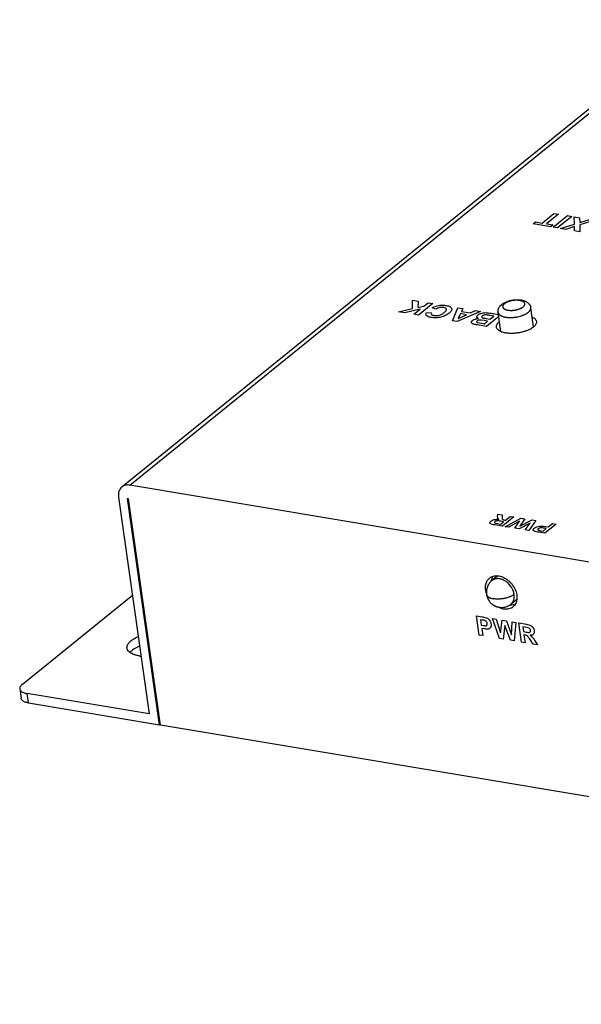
# Paper-space layout 'HD-MD4X2-4K-E_1' of a CAD drawing. Header units: inches. Extents: x 0 to 22, y 0 to 17.
# Tile 13 of 34: x 11.6 to 13.6, y 6.6 to 10.3. Entities that reach past the tile are written whole.
import ezdxf

# ---------------------------------------------------------------- set-up
doc = ezdxf.new("R2010")
doc.units = ezdxf.units.IN
doc.header["$LTSCALE"] = 1.21
doc.header["$MEASUREMENT"] = 0
doc.layers.get('0').update_dxf_attribs({"linetype": 'CONTINUOUS'})

psp = doc.layouts.new('HD-MD4X2-4K-E_1')

# ---------------------------------------------------------------- linework, layer by layer
at = {"color": 7, "linetype": 'CONTINUOUS'}
for p, q in [((11.9418, 8.557), (14.0714, 10.2821)), ((11.9715, 8.5637), (14.1012, 10.2888)), ((13.4985, 9.5351), (13.5425, 9.5707)), ((13.5593, 9.5679), (13.5153, 9.5323)), ((13.5391, 9.5196), (13.592, 9.5625)), ((13.5425, 9.5707), (13.5593, 9.5679)), ((13.592, 9.5625), (13.6088, 9.5596)), ((13.4649, 9.532), (13.4739, 9.5392)), ((13.531, 9.5209), (13.4649, 9.532)), ((13.4739, 9.5392), (13.4985, 9.5351)), ((13.5153, 9.5323), (13.54, 9.5282)), ((13.54, 9.5282), (13.531, 9.5209)), ((13.6088, 9.5596), (13.5559, 9.5168)), ((13.5665, 9.515), (13.618, 9.5311)), ((13.618, 9.5311), (13.6169, 9.5583)), ((13.6169, 9.5583), (13.6372, 9.5549)), ((13.6372, 9.5549), (13.6377, 9.5373)), ((13.6377, 9.5373), (13.6741, 9.5487)), ((13.6943, 9.5454), (13.6379, 9.5279)), ((13.6379, 9.5279), (13.6386, 9.5029)), ((13.5559, 9.5168), (13.5391, 9.5196)), ((13.586, 9.5117), (13.5665, 9.515)), ((13.6184, 9.5218), (13.586, 9.5117)), ((13.619, 9.5062), (13.6184, 9.5218)), ((13.6386, 9.5029), (13.619, 9.5062)), ((13.0188, 9.2178), (13.0182, 9.2495)), ((13.0182, 9.2495), (13.0399, 9.2459)), ((13.0399, 9.2459), (13.0379, 9.2219)), ((13.0932, 9.237), (13.0403, 9.1941)), ((13.0604, 9.2268), (13.0764, 9.2398)), ((13.0764, 9.2398), (13.0932, 9.237)), ((13.3447, 9.2298), (13.349, 9.2337)), ((12.9669, 9.2064), (13.0188, 9.2178)), ((12.9895, 9.2026), (12.9669, 9.2064)), ((13.047, 9.216), (12.9895, 9.2026)), ((13.0235, 9.1969), (13.047, 9.216)), ((13.0403, 9.1941), (13.0235, 9.1969)), ((13.0379, 9.2219), (13.0604, 9.2268)), ((13.0697, 9.2034), (13.0889, 9.2027)), ((13.1046, 9.216), (13.0916, 9.2214)), ((13.1666, 9.173), (13.1862, 9.2214)), ((13.2698, 9.2075), (13.1844, 9.17)), ((13.1862, 9.2214), (13.2045, 9.2184)), ((13.1962, 9.1993), (13.1881, 9.1815)), ((13.2189, 9.1955), (13.1962, 9.1993)), ((13.2045, 9.2184), (13.1998, 9.2074)), ((13.1998, 9.2074), (13.233, 9.2019)), ((13.233, 9.2019), (13.252, 9.2104)), ((13.252, 9.2104), (13.2698, 9.2075)), ((13.3169, 9.1996), (13.3367, 9.1963)), ((13.3457, 9.1328), (13.3356, 9.2041)), ((13.4665, 9.15), (13.4564, 9.2212)), ((13.1844, 9.17), (13.1666, 9.173)), ((13.1881, 9.1815), (13.2189, 9.1955)), ((13.2605, 9.1661), (13.2747, 9.1635)), ((13.2856, 9.1737), (13.2732, 9.1756)), ((13.2747, 9.1635), (13.2843, 9.1619)), ((13.2843, 9.1619), (13.2965, 9.1718)), ((13.2965, 9.1718), (13.2856, 9.1737)), ((13.2918, 9.1812), (13.3054, 9.179)), ((13.3377, 9.1888), (13.2923, 9.152)), ((13.3195, 9.1904), (13.3039, 9.193)), ((13.3054, 9.179), (13.3195, 9.1904)), ((13.2923, 9.152), (13.2591, 9.1575)), ((18.134, 7.5331), (11.9715, 8.5637)), ((11.9296, 8.5193), (12.0433, 7.7158)), ((12.0812, 7.6752), (11.9625, 8.5138)), ((11.9658, 8.5133), (11.9625, 8.5138)), ((12.0845, 7.6746), (11.9658, 8.5133)), ((13.3338, 8.4478), (13.334, 8.4558)), ((13.334, 8.4558), (13.35, 8.4531)), ((13.3559, 8.4283), (13.346, 8.4299)), ((13.35, 8.4531), (13.3505, 8.444)), ((13.3938, 8.4458), (13.3515, 8.4115)), ((13.36, 8.4342), (13.3627, 8.4337)), ((13.3618, 8.4098), (13.4203, 8.4414)), ((13.3627, 8.4337), (13.3804, 8.4481)), ((13.4151, 8.4298), (13.3753, 8.4075)), ((13.3804, 8.4481), (13.3938, 8.4458)), ((13.3972, 8.4039), (13.4151, 8.4298)), ((13.4346, 8.439), (13.4162, 8.4111)), ((13.4162, 8.4111), (13.4611, 8.4346)), ((13.4203, 8.4414), (13.4346, 8.439)), ((13.4757, 8.4321), (13.4492, 8.3952)), ((13.4611, 8.4346), (13.4757, 8.4321)), ((13.3515, 8.4115), (13.3232, 8.4162)), ((13.325, 8.4231), (13.3347, 8.4213)), ((13.3347, 8.4213), (13.3452, 8.4196)), ((13.3452, 8.4196), (13.3559, 8.4283)), ((13.3753, 8.4075), (13.3618, 8.4098)), ((13.4132, 8.4012), (13.3972, 8.4039)), ((13.4545, 8.4227), (13.4132, 8.4012)), ((13.4354, 8.3975), (13.4545, 8.4227)), ((13.4492, 8.3952), (13.4354, 8.3975)), ((13.4954, 8.3944), (13.5019, 8.3933)), ((13.5019, 8.3933), (13.514, 8.4031)), ((13.514, 8.4031), (13.5066, 8.4043)), ((13.5506, 8.4196), (13.5082, 8.3853)), ((13.5124, 8.4104), (13.5211, 8.4089)), ((13.5211, 8.4089), (13.5371, 8.4218)), ((13.5371, 8.4218), (13.5506, 8.4196)), ((13.5082, 8.3853), (13.4866, 8.3889)), ((13.3342, 8.2275), (13.3127, 8.2101)), ((11.5725, 7.8252), (11.981, 8.1561)), ((13.4048, 8.1404), (13.3833, 8.123)), ((13.2652, 8.0083), (13.2552, 8.0792)), ((13.2552, 8.0792), (13.2768, 8.0756)), ((13.2703, 8.0649), (13.2732, 8.0448)), ((13.2768, 8.0638), (13.2703, 8.0649)), ((13.3401, 7.9958), (13.3142, 8.0693)), ((13.3142, 8.0693), (13.328, 8.067)), ((13.328, 8.067), (13.3449, 8.0166)), ((13.2732, 8.0448), (13.2805, 8.0435)), ((13.2749, 8.0328), (13.2787, 8.006)), ((13.2836, 8.0313), (13.2749, 8.0328)), ((13.3449, 8.0166), (13.3502, 8.0633)), ((13.3502, 8.0633), (13.3662, 8.0606)), ((13.3604, 8.0441), (13.3547, 7.9933)), ((13.3812, 7.9889), (13.3604, 8.0441)), ((13.3662, 8.0606), (13.3849, 8.0091)), ((13.3849, 8.0091), (13.3881, 8.0569)), ((13.3881, 8.0569), (13.4016, 8.0547)), ((13.4016, 8.0547), (13.3955, 7.9865)), ((13.422, 7.9821), (13.4119, 8.053)), ((13.4119, 8.053), (13.4402, 8.0482)), ((13.4271, 8.0387), (13.4296, 8.0207)), ((13.4376, 8.037), (13.4271, 8.0387)), ((13.4474, 8.0351), (13.4376, 8.037)), ((13.2787, 8.006), (13.2652, 8.0083)), ((13.3547, 7.9933), (13.3401, 7.9958)), ((13.4296, 8.0207), (13.4396, 8.0191)), ((13.4312, 8.0094), (13.4354, 7.9798)), ((13.4339, 8.009), (13.4312, 8.0094)), ((11.9871, 7.9566), (11.9812, 7.9523)), ((13.3955, 7.9865), (13.3812, 7.9889)), ((13.4354, 7.9798), (13.422, 7.9821)), ((13.4657, 7.9747), (13.4538, 7.9918)), ((13.4818, 7.9721), (13.4657, 7.9747)), ((13.4717, 7.9872), (13.4818, 7.9721)), ((11.5635, 7.8087), (11.5684, 7.7736)), ((11.5955, 7.7564), (11.5905, 7.7915)), ((12.0433, 7.7158), (11.5905, 7.7915)), ((11.5955, 7.7564), (12.0812, 7.6752)), ((12.0812, 7.6752), (12.0841, 7.6775)), ((18.2733, 6.6396), (12.0845, 7.6746))]:
    psp.add_line(p, q, dxfattribs=at)
for centre, radius, start, end in [((13.3781, 9.0952), 0.0516, 128.9952, 131.8874), ((13.4459, 9.1057), 0.0506, 64.244, 66.1908), ((13.3267, 8.1907), 0.0367, 121.0951, 129.0263), ((13.3511, 8.2052), 0.041, 150.0519, 156.0315), ((13.363, 8.2018), 0.0534, 171.4559, 173.4212), ((13.3674, 8.1872), 0.079, 196.8203, 197.7921), ((13.3856, 8.1736), 0.053, 264.681, 267.7378), ((13.3672, 8.1407), 0.0367, 301.0951, 309.0263), ((13.3866, 8.1614), 0.0408, 283.198, 288.0716), ((12.0302, 8.077), 0.148, 260.5553, 263.2724)]:
    psp.add_arc(centre, radius, start, end, dxfattribs=at)
for points, knots in [([(13.349, 9.2337), (13.3504, 9.2349), (13.3535, 9.2371), (13.3584, 9.24), (13.3637, 9.2426), (13.3693, 9.2448), (13.3752, 9.2467), (13.3814, 9.2483), (13.3877, 9.2496), (13.3942, 9.2505), (13.4006, 9.251), (13.4069, 9.2511), (13.4132, 9.2509), (13.4182, 9.2504), (13.4221, 9.2498), (13.425, 9.2492), (13.4278, 9.2485), (13.4305, 9.2477), (13.4331, 9.2468), (13.4365, 9.2455), (13.4389, 9.2443), (13.4405, 9.2434)], [0, 0, 0, 0, 0.057138, 0.116338, 0.177365, 0.240329, 0.305168, 0.371436, 0.438592, 0.506041, 0.573152, 0.639321, 0.704038, 0.766913, 0.797584, 0.827728, 0.857389, 0.88662, 0.915481, 0.943995, 1, 1, 1, 1]), ([(13.3589, 9.236), (13.3582, 9.2354), (13.3569, 9.2343), (13.3553, 9.2325), (13.354, 9.2306), (13.3532, 9.2291), (13.3528, 9.2278), (13.3526, 9.2269), (13.3525, 9.226), (13.3525, 9.2251), (13.3526, 9.2242), (13.3528, 9.2234), (13.3531, 9.2225), (13.3535, 9.2217), (13.354, 9.2209), (13.3545, 9.2201), (13.3552, 9.2193), (13.3563, 9.2183), (13.3578, 9.2171), (13.36, 9.2159), (13.3625, 9.2148), (13.3652, 9.2138), (13.3683, 9.213), (13.3716, 9.2123), (13.375, 9.2118), (13.3787, 9.2115), (13.3825, 9.2114), (13.3864, 9.2115), (13.3904, 9.2117), (13.3944, 9.2121), (13.3984, 9.2127), (13.4024, 9.2135), (13.4063, 9.2144), (13.41, 9.2154), (13.4136, 9.2166), (13.417, 9.218), (13.4202, 9.2194), (13.4231, 9.221), (13.4257, 9.2226), (13.4274, 9.2238), (13.4281, 9.2244)], [0, 0, 0, 0, 0.027527, 0.052786, 0.07584, 0.096932, 0.106873, 0.116491, 0.12586, 0.135065, 0.144195, 0.153344, 0.162606, 0.172067, 0.181809, 0.191905, 0.202416, 0.213391, 0.236874, 0.262584, 0.290605, 0.320928, 0.35346, 0.388057, 0.424516, 0.462609, 0.502067, 0.542603, 0.583913, 0.625677, 0.667571, 0.709267, 0.750444, 0.790785, 0.829988, 0.867765, 0.903859, 0.938055, 0.970161, 1, 1, 1, 1]), ([(13.4281, 9.2244), (13.4288, 9.225), (13.4301, 9.2261), (13.4317, 9.2279), (13.433, 9.2298), (13.4338, 9.2313), (13.4342, 9.2326), (13.4344, 9.2335), (13.4345, 9.2344), (13.4345, 9.2353), (13.4344, 9.2362), (13.4342, 9.237), (13.4339, 9.2379), (13.4335, 9.2387), (13.4331, 9.2395), (13.4325, 9.2403), (13.4318, 9.2411), (13.4307, 9.2421), (13.4292, 9.2433), (13.427, 9.2445), (13.4246, 9.2456), (13.4218, 9.2466), (13.4187, 9.2474), (13.4155, 9.2481), (13.412, 9.2485), (13.4083, 9.2488), (13.4045, 9.249), (13.4006, 9.2489), (13.3966, 9.2487), (13.3926, 9.2483), (13.3886, 9.2477), (13.3846, 9.2469), (13.3807, 9.246), (13.377, 9.245), (13.3734, 9.2438), (13.37, 9.2424), (13.3668, 9.241), (13.3639, 9.2394), (13.3613, 9.2378), (13.3597, 9.2366), (13.3589, 9.236)], [0, 0, 0, 0, 0.027527, 0.052786, 0.07584, 0.096932, 0.106873, 0.116491, 0.12586, 0.135065, 0.144195, 0.153344, 0.162606, 0.172067, 0.181809, 0.191905, 0.202416, 0.213391, 0.236874, 0.262584, 0.290605, 0.320928, 0.35346, 0.388057, 0.424516, 0.462609, 0.502067, 0.542603, 0.583913, 0.625677, 0.667571, 0.709267, 0.750444, 0.790785, 0.829988, 0.867765, 0.903859, 0.938055, 0.970161, 1, 1, 1, 1]), ([(13.4405, 9.2434), (13.4415, 9.2428), (13.4434, 9.2415), (13.4462, 9.2394), (13.4487, 9.237), (13.4506, 9.2348), (13.452, 9.2328), (13.4529, 9.2313), (13.4538, 9.2298), (13.4545, 9.2281), (13.4552, 9.2265), (13.4559, 9.2242), (13.4562, 9.2224), (13.4564, 9.2212)], [0, 0, 0, 0, 0.122969, 0.245358, 0.368543, 0.49294, 0.55561, 0.618574, 0.681756, 0.745086, 0.808515, 0.872083, 1, 1, 1, 1]), ([(13.1415, 9.1931), (13.141, 9.1928), (13.1356, 9.1902), (13.1238, 9.186), (13.1079, 9.1839), (13.096, 9.1842), (13.0878, 9.1852), (13.0806, 9.1867), (13.0733, 9.1893), (13.0664, 9.1945), (13.0677, 9.2003), (13.0697, 9.2034)], [0, 0, 0, 0, 0.018989, 0.189942, 0.351611, 0.434846, 0.52424, 0.602241, 0.674658, 0.81249, 1, 1, 1, 1]), ([(13.0889, 9.2027), (13.0873, 9.2006), (13.0869, 9.1971), (13.0917, 9.1939), (13.098, 9.1923), (13.1067, 9.1917), (13.1176, 9.1933), (13.1258, 9.1966), (13.1318, 9.2002), (13.1364, 9.2037), (13.1405, 9.2072), (13.1426, 9.2097), (13.1434, 9.2108)], [0, 0, 0, 0, 0.154698, 0.23102, 0.312249, 0.42285, 0.530359, 0.656217, 0.73385, 0.823669, 0.918649, 1, 1, 1, 1]), ([(13.0916, 9.2214), (13.0986, 9.225), (13.1118, 9.2298), (13.1308, 9.231), (13.142, 9.2299), (13.1508, 9.228), (13.1588, 9.2249), (13.1647, 9.2192), (13.1641, 9.2121), (13.1597, 9.2061), (13.1544, 9.2012), (13.1483, 9.1968), (13.1436, 9.1941), (13.1415, 9.1931)], [0, 0, 0, 0, 0.186212, 0.272687, 0.369176, 0.431408, 0.490001, 0.605927, 0.728081, 0.794572, 0.867527, 0.944436, 1, 1, 1, 1]), ([(13.1434, 9.2108), (13.1446, 9.2126), (13.1459, 9.216), (13.1421, 9.2201), (13.1353, 9.2222), (13.1276, 9.2228), (13.1164, 9.2216), (13.1089, 9.2184), (13.1046, 9.216)], [0, 0, 0, 0, 0.183151, 0.335261, 0.490076, 0.606798, 0.721017, 1, 1, 1, 1]), ([(13.2632, 9.1811), (13.2596, 9.1825), (13.2542, 9.1865), (13.2587, 9.194), (13.2693, 9.1996), (13.2828, 9.2032), (13.2921, 9.2031), (13.2963, 9.2027)], [0, 0, 0, 0, 0.225463, 0.43977, 0.624134, 0.806173, 1, 1, 1, 1]), ([(13.2963, 9.2027), (13.2973, 9.2026), (13.3043, 9.2016), (13.3111, 9.2005), (13.3169, 9.1996)], [0, 0, 0, 0, 0.140441, 1, 1, 1, 1]), ([(13.3356, 9.2041), (13.3354, 9.2053), (13.3353, 9.2071), (13.3353, 9.2095), (13.3355, 9.2113), (13.3357, 9.2131), (13.3361, 9.2148), (13.3366, 9.2165), (13.3374, 9.2187), (13.3386, 9.2214), (13.3403, 9.2244), (13.3424, 9.2272), (13.3439, 9.229), (13.3447, 9.2298)], [0, 0, 0, 0, 0.127915, 0.191477, 0.254904, 0.318236, 0.381421, 0.444386, 0.507056, 0.631454, 0.754639, 0.87703, 1, 1, 1, 1]), ([(13.3356, 9.2041), (13.3357, 9.2034), (13.336, 9.202), (13.3369, 9.2), (13.3381, 9.1981), (13.3397, 9.1963), (13.3416, 9.1946), (13.3439, 9.193), (13.3465, 9.1915), (13.3493, 9.1902), (13.3525, 9.189), (13.356, 9.1879), (13.3596, 9.187), (13.3635, 9.1863), (13.3676, 9.1857), (13.3719, 9.1853), (13.3764, 9.185), (13.3809, 9.185), (13.3855, 9.185), (13.3902, 9.1853), (13.395, 9.1857), (13.3997, 9.1863), (13.4045, 9.1871), (13.4106, 9.1883), (13.4181, 9.1901), (13.4253, 9.1925), (13.4307, 9.1946), (13.4345, 9.1963), (13.438, 9.1981), (13.4413, 9.2), (13.4443, 9.202), (13.4462, 9.2034), (13.4471, 9.2041)], [0, 0, 0, 0, 0.01708, 0.034599, 0.052956, 0.072476, 0.093409, 0.115922, 0.14012, 0.166043, 0.193692, 0.223025, 0.253968, 0.286427, 0.320277, 0.355384, 0.391592, 0.428736, 0.466642, 0.505124, 0.543994, 0.583059, 0.622123, 0.660992, 0.737362, 0.810695, 0.845796, 0.879639, 0.91209, 0.943036, 0.972372, 1, 1, 1, 1]), ([(13.4471, 9.2041), (13.4479, 9.2048), (13.4494, 9.2061), (13.4515, 9.2082), (13.4532, 9.2104), (13.4546, 9.2126), (13.4556, 9.2148), (13.4563, 9.2169), (13.4565, 9.2187), (13.4565, 9.2202), (13.4565, 9.2209), (13.4564, 9.2212)], [0, 0, 0, 0, 0.155999, 0.301765, 0.437379, 0.563424, 0.680965, 0.791509, 0.897027, 0.948682, 1, 1, 1, 1]), ([(13.2591, 9.1575), (13.2562, 9.158), (13.2513, 9.1589), (13.2451, 9.1602), (13.2409, 9.1617), (13.2372, 9.1642), (13.2355, 9.1683), (13.2393, 9.1741), (13.2494, 9.1792), (13.2588, 9.1808), (13.2632, 9.1811)], [0, 0, 0, 0, 0.130509, 0.223292, 0.29556, 0.365394, 0.508288, 0.660725, 0.829956, 1, 1, 1, 1]), ([(13.2732, 9.1756), (13.2705, 9.1758), (13.2644, 9.1757), (13.2572, 9.1724), (13.2548, 9.1683), (13.2584, 9.1666), (13.2605, 9.1661)], [0, 0, 0, 0, 0.264714, 0.513719, 0.750941, 1, 1, 1, 1]), ([(13.2921, 9.1947), (13.2895, 9.1948), (13.285, 9.1945), (13.2798, 9.1927), (13.2762, 9.1903), (13.2743, 9.1877), (13.2754, 9.1855), (13.2779, 9.184), (13.2837, 9.1826), (13.2886, 9.1818), (13.2918, 9.1812)], [0, 0, 0, 0, 0.162519, 0.245904, 0.340103, 0.494852, 0.568934, 0.64871, 0.778208, 1, 1, 1, 1]), ([(13.3039, 9.193), (13.3025, 9.1932), (13.2987, 9.1938), (13.2948, 9.1945), (13.2921, 9.1947)], [0, 0, 0, 0, 0.35758, 1, 1, 1, 1]), ([(13.3293, 9.1494), (13.3291, 9.1503), (13.329, 9.152), (13.3295, 9.1556), (13.3309, 9.1592), (13.3331, 9.1627), (13.3361, 9.1663), (13.3388, 9.1688), (13.3407, 9.1704)], [0, 0, 0, 0, 0.102947, 0.208537, 0.436417, 0.562892, 0.698804, 1, 1, 1, 1]), ([(13.4614, 9.187), (13.4636, 9.1861), (13.4676, 9.184), (13.4726, 9.18), (13.4755, 9.1762), (13.4769, 9.1729), (13.4773, 9.1713), (13.4774, 9.1705)], [0, 0, 0, 0, 0.30034, 0.561339, 0.789883, 0.896232, 1, 1, 1, 1]), ([(13.4774, 9.1705), (13.4775, 9.1696), (13.4776, 9.1679), (13.4771, 9.1642), (13.4757, 9.1606), (13.4735, 9.1572), (13.4706, 9.1535), (13.4679, 9.151), (13.4659, 9.1495)], [0, 0, 0, 0, 0.102947, 0.208537, 0.436417, 0.562892, 0.698804, 1, 1, 1, 1]), ([(13.3315, 9.1435), (13.3309, 9.1444), (13.3299, 9.1463), (13.3294, 9.1484), (13.3293, 9.1494)], [0, 0, 0, 0, 0.509434, 1, 1, 1, 1]), ([(13.3675, 9.1271), (13.3633, 9.1276), (13.3573, 9.1287), (13.3497, 9.131), (13.3448, 9.133), (13.3405, 9.1352), (13.3358, 9.1383), (13.3329, 9.1413), (13.3315, 9.1435)], [0, 0, 0, 0, 0.310303, 0.451138, 0.581523, 0.701243, 0.810404, 1, 1, 1, 1]), ([(13.4659, 9.1495), (13.4632, 9.1473), (13.4571, 9.1432), (13.4466, 9.138), (13.4346, 9.1335), (13.4216, 9.13), (13.4079, 9.1275), (13.3941, 9.1261), (13.3806, 9.1259), (13.3717, 9.1265), (13.3675, 9.1271)], [0, 0, 0, 0, 0.100566, 0.214544, 0.339157, 0.471239, 0.607249, 0.743264, 0.875411, 1, 1, 1, 1]), ([(11.9418, 8.557), (11.9394, 8.555), (11.9349, 8.5501), (11.9306, 8.541), (11.9287, 8.5304), (11.929, 8.5231), (11.9296, 8.5193)], [0, 0, 0, 0, 0.230504, 0.470157, 0.72596, 1, 1, 1, 1]), ([(11.9715, 8.5637), (11.9688, 8.5642), (11.9633, 8.5646), (11.9554, 8.5637), (11.948, 8.5612), (11.9438, 8.5585), (11.9418, 8.557)], [0, 0, 0, 0, 0.267019, 0.520784, 0.76341, 1, 1, 1, 1]), ([(13.3232, 8.4162), (13.3201, 8.4168), (13.315, 8.4177), (13.3089, 8.4195), (13.3057, 8.4217), (13.3045, 8.4253), (13.3081, 8.4308), (13.321, 8.4371), (13.333, 8.4373), (13.3383, 8.4368)], [0, 0, 0, 0, 0.143203, 0.243213, 0.321101, 0.401217, 0.570265, 0.774256, 1, 1, 1, 1]), ([(13.346, 8.4299), (13.3434, 8.4304), (13.3393, 8.431), (13.3342, 8.4316), (13.3306, 8.4314), (13.3267, 8.4305), (13.3227, 8.4284), (13.3206, 8.4251), (13.3234, 8.4235), (13.325, 8.4231)], [0, 0, 0, 0, 0.234608, 0.362136, 0.434298, 0.504559, 0.659183, 0.829867, 1, 1, 1, 1]), ([(13.3383, 8.4368), (13.3374, 8.4375), (13.3359, 8.4388), (13.3343, 8.4411), (13.3338, 8.4441), (13.3338, 8.4464), (13.3338, 8.4478)], [0, 0, 0, 0, 0.213852, 0.408013, 0.648213, 1, 1, 1, 1]), ([(13.3505, 8.444), (13.3506, 8.4427), (13.3508, 8.4406), (13.3511, 8.4381), (13.3521, 8.4366), (13.3545, 8.4351), (13.3577, 8.4346), (13.36, 8.4342)], [0, 0, 0, 0, 0.32246, 0.507218, 0.616389, 0.714321, 1, 1, 1, 1]), ([(13.4713, 8.3921), (13.4682, 8.3932), (13.4651, 8.3961), (13.4663, 8.4007), (13.4697, 8.4041), (13.474, 8.4071), (13.48, 8.4099), (13.487, 8.4117), (13.4935, 8.4123), (13.4987, 8.4123), (13.505, 8.4115), (13.5097, 8.4108), (13.5124, 8.4104)], [0, 0, 0, 0, 0.174864, 0.271994, 0.381843, 0.467426, 0.542172, 0.672879, 0.733053, 0.788915, 0.878503, 1, 1, 1, 1]), ([(13.5066, 8.4043), (13.5044, 8.4047), (13.5008, 8.4053), (13.4959, 8.4057), (13.4921, 8.4054), (13.4879, 8.4044), (13.4834, 8.4021), (13.4819, 8.3992), (13.4836, 8.3972), (13.4861, 8.3962), (13.4902, 8.3953), (13.4934, 8.3948), (13.4954, 8.3944)], [0, 0, 0, 0, 0.15129, 0.244342, 0.306856, 0.367387, 0.49077, 0.636219, 0.706794, 0.778876, 0.862018, 1, 1, 1, 1]), ([(13.4866, 8.3889), (13.4848, 8.3892), (13.4795, 8.3902), (13.4741, 8.3911), (13.4713, 8.3921)], [0, 0, 0, 0, 0.349201, 1, 1, 1, 1]), ([(13.2918, 8.1643), (13.291, 8.167), (13.2896, 8.1724), (13.2886, 8.1805), (13.2886, 8.1884), (13.2897, 8.1958), (13.2917, 8.2028), (13.2947, 8.2091), (13.2987, 8.2147), (13.3019, 8.2178), (13.3036, 8.2192)], [0, 0, 0, 0, 0.142068, 0.279157, 0.410819, 0.537004, 0.65807, 0.774743, 0.88823, 1, 1, 1, 1]), ([(13.3078, 8.2221), (13.3099, 8.2234), (13.3145, 8.2256), (13.322, 8.2275), (13.3301, 8.2281), (13.3355, 8.2276), (13.3383, 8.2271)], [0, 0, 0, 0, 0.23666, 0.480611, 0.734781, 1, 1, 1, 1]), ([(13.3137, 8.2219), (13.3133, 8.2209), (13.3117, 8.217), (13.3107, 8.2129), (13.3102, 8.2097)], [0, 0, 0, 0, 0.243844, 1, 1, 1, 1]), ([(13.395, 8.1587), (13.3943, 8.1636), (13.3926, 8.1696), (13.3897, 8.1765), (13.3874, 8.1811), (13.384, 8.1868), (13.3793, 8.1931), (13.3739, 8.1989), (13.3681, 8.2041), (13.3618, 8.2085), (13.3553, 8.2121), (13.3486, 8.2148), (13.3419, 8.2165), (13.3363, 8.2172), (13.332, 8.2172), (13.3289, 8.2169), (13.3259, 8.2164), (13.323, 8.2156), (13.3202, 8.2146), (13.3175, 8.2134), (13.315, 8.2119), (13.3135, 8.2107), (13.3127, 8.2101)], [0, 0, 0, 0, 0.129601, 0.1633, 0.197367, 0.266292, 0.335783, 0.405194, 0.473884, 0.54125, 0.606758, 0.669987, 0.730657, 0.788668, 0.816725, 0.844178, 0.871079, 0.897492, 0.923495, 0.949179, 0.974645, 1, 1, 1, 1]), ([(13.3383, 8.2271), (13.3413, 8.2266), (13.3474, 8.2251), (13.3595, 8.2202), (13.3708, 8.2127), (13.3809, 8.2034), (13.3877, 8.1954), (13.3936, 8.1867), (13.4, 8.1746), (13.405, 8.1591), (13.4058, 8.1433), (13.4034, 8.1318), (13.4004, 8.1242), (13.396, 8.1175), (13.3924, 8.1138), (13.3904, 8.1122)], [0, 0, 0, 0, 0.06053, 0.124046, 0.257571, 0.326686, 0.396397, 0.465921, 0.534507, 0.665931, 0.786893, 0.843266, 0.897119, 0.949075, 1, 1, 1, 1]), ([(13.3127, 8.2101), (13.3109, 8.2086), (13.3082, 8.2062), (13.305, 8.2026), (13.3028, 8.1998), (13.3008, 8.1968), (13.2983, 8.1927), (13.2958, 8.1873), (13.294, 8.1815), (13.293, 8.1769), (13.2924, 8.1733), (13.2921, 8.1697), (13.292, 8.1649), (13.2923, 8.1613), (13.2926, 8.159)], [0, 0, 0, 0, 0.124947, 0.187481, 0.249998, 0.312508, 0.37502, 0.499991, 0.624961, 0.687474, 0.749986, 0.812508, 0.875048, 1, 1, 1, 1]), ([(13.2926, 8.159), (13.293, 8.1565), (13.2937, 8.1529), (13.2952, 8.1482), (13.297, 8.1436), (13.2998, 8.1381), (13.3033, 8.133), (13.3065, 8.1292), (13.309, 8.1265), (13.3118, 8.124), (13.3156, 8.1209), (13.3198, 8.1182), (13.3241, 8.116), (13.3275, 8.1145), (13.331, 8.1132), (13.3346, 8.1122), (13.3382, 8.1114), (13.3418, 8.1109), (13.3455, 8.1106), (13.3505, 8.1105), (13.3566, 8.111), (13.3626, 8.1123), (13.3673, 8.1139), (13.3708, 8.1152), (13.3741, 8.1168), (13.3784, 8.1193), (13.3814, 8.1214), (13.3833, 8.123)], [0, 0, 0, 0, 0.062474, 0.093749, 0.125015, 0.187504, 0.249997, 0.281258, 0.312518, 0.343777, 0.375035, 0.437516, 0.468773, 0.500028, 0.531281, 0.562533, 0.593785, 0.62504, 0.656296, 0.687549, 0.750017, 0.812496, 0.84375, 0.875001, 0.906257, 0.937526, 1, 1, 1, 1]), ([(13.2926, 8.159), (13.2927, 8.1585), (13.2929, 8.1576), (13.2934, 8.1562), (13.2941, 8.1549), (13.2949, 8.1536), (13.296, 8.1524), (13.2972, 8.1512), (13.2986, 8.15), (13.3001, 8.149), (13.3019, 8.148), (13.3037, 8.147), (13.3058, 8.1461), (13.3087, 8.145), (13.3128, 8.1439), (13.3161, 8.1432), (13.3179, 8.1429)], [0, 0, 0, 0, 0.044652, 0.089958, 0.136533, 0.18493, 0.235621, 0.28898, 0.345299, 0.404792, 0.467588, 0.533761, 0.603338, 0.676295, 0.832058, 1, 1, 1, 1]), ([(13.3195, 8.1426), (13.3195, 8.1427), (13.3195, 8.1428), (13.3194, 8.143), (13.3192, 8.1433), (13.319, 8.1435), (13.3187, 8.1436), (13.3186, 8.1437), (13.3184, 8.1437), (13.3183, 8.1436), (13.3181, 8.1436), (13.318, 8.1435), (13.3179, 8.1434), (13.3179, 8.1432), (13.3179, 8.1431), (13.3179, 8.143), (13.3179, 8.1429)], [0, 0, 0, 0, 0.066188, 0.135773, 0.2788, 0.419025, 0.485581, 0.548553, 0.607675, 0.663403, 0.716663, 0.769029, 0.822305, 0.878161, 0.937443, 1, 1, 1, 1]), ([(13.3179, 8.1429), (13.3179, 8.1429), (13.3179, 8.1427), (13.318, 8.1425), (13.3182, 8.1422), (13.3184, 8.142), (13.3186, 8.1419), (13.3188, 8.1419), (13.319, 8.1419), (13.3191, 8.1419), (13.3193, 8.142), (13.3194, 8.1421), (13.3194, 8.1422), (13.3195, 8.1423), (13.3195, 8.1425), (13.3195, 8.1426), (13.3195, 8.1426)], [0, 0, 0, 0, 0.066188, 0.135773, 0.2788, 0.419025, 0.485581, 0.548553, 0.607675, 0.663403, 0.716663, 0.769029, 0.822305, 0.878161, 0.937443, 1, 1, 1, 1]), ([(13.395, 8.1587), (13.394, 8.1579), (13.3918, 8.1563), (13.3883, 8.1541), (13.3844, 8.152), (13.3802, 8.1501), (13.3757, 8.1483), (13.3709, 8.1467), (13.3659, 8.1453), (13.3607, 8.1441), (13.3554, 8.1431), (13.3501, 8.1423), (13.3447, 8.1418), (13.3394, 8.1415), (13.3342, 8.1414), (13.3291, 8.1415), (13.3242, 8.1419), (13.3211, 8.1424), (13.3195, 8.1426)], [0, 0, 0, 0, 0.048773, 0.101229, 0.157095, 0.216073, 0.277801, 0.341857, 0.407775, 0.47506, 0.543198, 0.611661, 0.679913, 0.747422, 0.813664, 0.878156, 0.940433, 1, 1, 1, 1]), ([(13.3833, 8.123), (13.3839, 8.1234), (13.3851, 8.1244), (13.3866, 8.126), (13.3881, 8.1278), (13.3899, 8.1303), (13.3919, 8.1337), (13.3936, 8.1381), (13.3949, 8.1429), (13.3954, 8.1471), (13.3955, 8.1506), (13.3955, 8.1542), (13.3952, 8.1569), (13.395, 8.1587)], [0, 0, 0, 0, 0.057314, 0.114782, 0.172554, 0.230773, 0.349013, 0.470526, 0.596031, 0.725998, 0.792756, 0.860692, 1, 1, 1, 1]), ([(13.3557, 8.1043), (13.3518, 8.1049), (13.344, 8.1071), (13.3367, 8.1105), (13.3331, 8.1126)], [0, 0, 0, 0, 0.485603, 1, 1, 1, 1]), ([(13.3862, 8.1093), (13.3841, 8.108), (13.3795, 8.1058), (13.3719, 8.1039), (13.3639, 8.1033), (13.3584, 8.1038), (13.3557, 8.1043)], [0, 0, 0, 0, 0.23666, 0.480611, 0.734781, 1, 1, 1, 1]), ([(13.3835, 8.1206), (13.3845, 8.1205), (13.3887, 8.1205), (13.3929, 8.121), (13.3959, 8.1217)], [0, 0, 0, 0, 0.256596, 1, 1, 1, 1]), ([(13.2768, 8.0756), (13.2786, 8.0753), (13.284, 8.0742), (13.2894, 8.0734), (13.2929, 8.0718)], [0, 0, 0, 0, 0.349201, 1, 1, 1, 1]), ([(13.2929, 8.0718), (13.2968, 8.0702), (13.3028, 8.0653), (13.3077, 8.0564), (13.3094, 8.0494), (13.3098, 8.0431), (13.3086, 8.0369), (13.3053, 8.0326), (13.3009, 8.0306), (13.2968, 8.0297), (13.291, 8.0302), (13.2863, 8.0309), (13.2836, 8.0313)], [0, 0, 0, 0, 0.174864, 0.271994, 0.381843, 0.467426, 0.542172, 0.672879, 0.733053, 0.788915, 0.878503, 1, 1, 1, 1]), ([(13.2805, 8.0435), (13.2828, 8.0432), (13.2863, 8.0427), (13.2907, 8.0425), (13.2933, 8.0438), (13.2954, 8.0462), (13.2958, 8.0502), (13.2947, 8.0545), (13.2925, 8.0578), (13.2897, 8.0603), (13.2864, 8.062), (13.2821, 8.0629), (13.2788, 8.0635), (13.2768, 8.0638)], [0, 0, 0, 0, 0.150893, 0.243701, 0.306051, 0.366423, 0.489482, 0.56607, 0.637173, 0.707563, 0.779456, 0.86238, 1, 1, 1, 1]), ([(13.4396, 8.0191), (13.4422, 8.0186), (13.4462, 8.0181), (13.451, 8.0176), (13.4536, 8.0186), (13.455, 8.0202), (13.4557, 8.0225), (13.4556, 8.0255), (13.4548, 8.0286), (13.4524, 8.0326), (13.4493, 8.0344), (13.4474, 8.0351)], [0, 0, 0, 0, 0.233518, 0.360453, 0.432279, 0.502214, 0.575572, 0.657904, 0.74916, 0.830658, 1, 1, 1, 1]), ([(13.4402, 8.0482), (13.4433, 8.0477), (13.4485, 8.0466), (13.4556, 8.0443), (13.4609, 8.0405), (13.465, 8.0357), (13.4679, 8.03), (13.4695, 8.0235), (13.4696, 8.0168), (13.466, 8.0088), (13.4591, 8.0071), (13.4544, 8.0072)], [0, 0, 0, 0, 0.142428, 0.241897, 0.319363, 0.399046, 0.482047, 0.568925, 0.675923, 0.775478, 1, 1, 1, 1]), ([(11.9609, 7.9596), (11.9606, 7.9614), (11.9607, 7.9653), (11.9624, 7.9711), (11.9658, 7.9769), (11.9706, 7.9825), (11.9768, 7.988), (11.9843, 7.9933), (11.993, 7.9982), (11.9993, 8.0011), (12.0027, 8.0025)], [0, 0, 0, 0, 0.087009, 0.17974, 0.282664, 0.398514, 0.528463, 0.67266, 0.830275, 1, 1, 1, 1]), ([(13.4538, 7.9918), (13.4521, 7.9943), (13.4493, 7.9982), (13.4458, 8.0029), (13.4432, 8.0056), (13.4394, 8.0081), (13.4362, 8.0086), (13.4339, 8.009)], [0, 0, 0, 0, 0.32246, 0.507218, 0.616389, 0.714321, 1, 1, 1, 1]), ([(13.4544, 8.0072), (13.4559, 8.0061), (13.4587, 8.0039), (13.4628, 7.9998), (13.4671, 7.9942), (13.47, 7.9899), (13.4717, 7.9872)], [0, 0, 0, 0, 0.213852, 0.408013, 0.648213, 1, 1, 1, 1]), ([(11.9674, 7.9473), (11.9657, 7.949), (11.9635, 7.9519), (11.9616, 7.9563), (11.9611, 7.9585), (11.9609, 7.9596)], [0, 0, 0, 0, 0.521492, 0.763739, 1, 1, 1, 1]), ([(12.0076, 7.9674), (12.0039, 7.9659), (11.9969, 7.9626), (11.9902, 7.9586), (11.9871, 7.9566)], [0, 0, 0, 0, 0.521369, 1, 1, 1, 1]), ([(11.9829, 7.9374), (11.9799, 7.9386), (11.9743, 7.9414), (11.9694, 7.9452), (11.9674, 7.9473)], [0, 0, 0, 0, 0.536072, 1, 1, 1, 1]), ([(11.9812, 7.9523), (11.9794, 7.9509), (11.9762, 7.9481), (11.9734, 7.9449), (11.9721, 7.9433)], [0, 0, 0, 0, 0.522759, 1, 1, 1, 1]), ([(12.006, 7.9309), (12.0018, 7.9316), (11.994, 7.9333), (11.9864, 7.9359), (11.9829, 7.9374)], [0, 0, 0, 0, 0.526227, 1, 1, 1, 1]), ([(11.5725, 7.8252), (11.571, 7.824), (11.5683, 7.8215), (11.5651, 7.8173), (11.5637, 7.8136), (11.5633, 7.8107), (11.5634, 7.8094), (11.5635, 7.8087)], [0, 0, 0, 0, 0.301492, 0.563518, 0.791395, 0.897023, 1, 1, 1, 1]), ([(11.5635, 7.8087), (11.5636, 7.8077), (11.5642, 7.8057), (11.5659, 7.8028), (11.5684, 7.8002), (11.5716, 7.7979), (11.5754, 7.7958), (11.5799, 7.794), (11.585, 7.7925), (11.5886, 7.7918), (11.5905, 7.7915)], [0, 0, 0, 0, 0.089833, 0.184714, 0.288667, 0.404433, 0.533446, 0.67625, 0.832236, 1, 1, 1, 1]), ([(11.5955, 7.7564), (11.5936, 7.7567), (11.59, 7.7575), (11.5849, 7.7589), (11.5804, 7.7607), (11.5765, 7.7628), (11.5733, 7.7651), (11.5709, 7.7677), (11.5692, 7.7706), (11.5686, 7.7726), (11.5684, 7.7736)], [0, 0, 0, 0, 0.167764, 0.32375, 0.466555, 0.595567, 0.711333, 0.815286, 0.910167, 1, 1, 1, 1])]:
    psp.add_open_spline(points, degree=3, knots=knots, dxfattribs=at)

doc.saveas('drawing.dxf')
